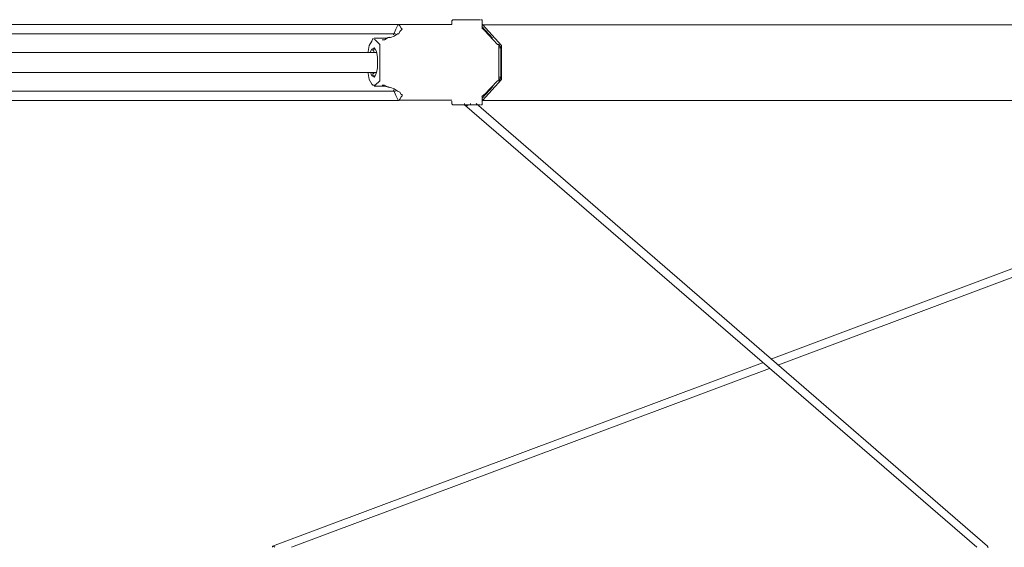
# Model space of a CAD drawing. Header units: millimetres. Extents: x 31.8 to 48.8, y -27.2 to 6.6.
# Tile 24 of 79: x 39.3 to 41.5, y -22.2 to -21. Entities that reach past the tile are written whole.
import ezdxf

# ---------------------------------------------------------------- set-up
doc = ezdxf.new("R2010")
doc.units = ezdxf.units.MM
doc.header["$MEASUREMENT"] = 0
doc.layers.add('Livello 1', color=7, linetype='Continuous', lineweight=0)

msp = doc.modelspace()

# ---------------------------------------------------------------- linework, layer by layer
at = {"layer": 'Livello 1', "color": 250, "lineweight": 5, "true_color": 0x1d1d1b}
for points, knots in [([(40.131, -21.0019), (40.131, -21.0019), (40.0427, -21.0019), (40.0427, -21.0019), (40.0427, -21.0019), (39.8793, -21.0019), (39.8793, -21.0019), (39.8793, -21.0019), (39.7158, -21.0019), (39.7158, -21.0019), (39.7158, -21.0019), (39.5526, -21.0019), (39.5526, -21.0019), (39.5526, -21.0019), (39.3864, -21.0019), (39.3864, -21.0019), (39.3864, -21.0019), (39.22, -21.0019), (39.22, -21.0019), (39.22, -21.0019), (39.0541, -21.0019), (39.0541, -21.0019), (39.0541, -21.0019), (38.8879, -21.0019), (38.8879, -21.0019), (38.8879, -21.0019), (38.722, -21.0019), (38.722, -21.0019), (38.722, -21.0019), (38.5556, -21.0019), (38.5556, -21.0019), (38.5556, -21.0019), (38.3896, -21.0019), (38.3896, -21.0019), (38.3896, -21.0019), (38.2235, -21.0019), (38.2235, -21.0019), (38.2235, -21.0019), (38.0575, -21.0019), (38.0575, -21.0019), (38.0575, -21.0019), (37.8938, -21.0019), (37.8938, -21.0019), (37.8938, -21.0019), (37.7304, -21.0019), (37.7304, -21.0019), (37.7304, -21.0019), (37.6448, -21.0019), (37.6448, -21.0019)], [0, 0, 0, 0, 1, 1, 1, 2, 2, 2, 3, 3, 3, 4, 4, 4, 5, 5, 5, 6, 6, 6, 7, 7, 7, 8, 8, 8, 9, 9, 9, 10, 10, 10, 11, 11, 11, 12, 12, 12, 13, 13, 13, 14, 14, 14, 15, 15, 15, 16, 16, 16, 16]), ([(40.133, -21.0049), (40.133, -21.0049), (40.1357, -21.0098), (40.1357, -21.0098), (40.1357, -21.0098), (40.1384, -21.0125), (40.1384, -21.0125), (40.1384, -21.0125), (40.133, -21.018), (40.133, -21.018), (40.133, -21.018), (40.1303, -21.0234), (40.1303, -21.0234), (40.1303, -21.0234), (40.1276, -21.0234), (40.1276, -21.0234), (40.1276, -21.0234), (40.1195, -21.0286), (40.1195, -21.0286), (40.1195, -21.0286), (40.1116, -21.0313), (40.1116, -21.0313), (40.1116, -21.0313), (40.1062, -21.0313), (40.1062, -21.0313), (40.1062, -21.0313), (40.098, -21.0367), (40.098, -21.0367), (40.098, -21.0367), (40.0926, -21.0367), (40.0926, -21.0367)], [0, 0, 0, 0, 1, 1, 1, 2, 2, 2, 3, 3, 3, 4, 4, 4, 5, 5, 5, 6, 6, 6, 7, 7, 7, 8, 8, 8, 9, 9, 9, 10, 10, 10, 10]), ([(40.129, -21.0015), (40.129, -21.0015), (40.1235, -21.0121), (40.1235, -21.0121), (40.1235, -21.0121), (40.1183, -21.0252), (40.1183, -21.0252)], [0, 0, 0, 0, 1, 1, 1, 2, 2, 2, 2]), ([(40.2563, -20.9909), (40.2563, -20.9909), (40.2536, -20.9909), (40.2536, -20.9909), (40.2536, -20.9909), (40.2509, -20.9936), (40.2509, -20.9936)], [0, 0, 0, 0, 1, 1, 1, 2, 2, 2, 2]), ([(40.2552, -20.9909), (40.2552, -20.9909), (40.2552, -20.9909), (40.2552, -20.9909), (40.2552, -20.9909), (40.2604, -20.9909), (40.2604, -20.9909), (40.2604, -20.9909), (40.2712, -20.9909), (40.2712, -20.9909), (40.2712, -20.9909), (40.282, -20.9909), (40.282, -20.9909), (40.282, -20.9909), (40.2929, -20.9909), (40.2929, -20.9909), (40.2929, -20.9909), (40.3035, -20.9909), (40.3035, -20.9909), (40.3035, -20.9909), (40.3114, -20.9909), (40.3114, -20.9909), (40.3114, -20.9909), (40.3168, -20.9909), (40.3168, -20.9909)], [0, 0, 0, 0, 1, 1, 1, 2, 2, 2, 3, 3, 3, 4, 4, 4, 5, 5, 5, 6, 6, 6, 7, 7, 7, 8, 8, 8, 8]), ([(40.3206, -20.9936), (40.3206, -20.9936), (40.3206, -20.9936), (40.3206, -20.9936), (40.3206, -20.9936), (40.3206, -20.9909), (40.3206, -20.9909), (40.3206, -20.9909), (40.3179, -20.9909), (40.3179, -20.9909)], [0, 0, 0, 0, 1, 1, 1, 2, 2, 2, 3, 3, 3, 3]), ([(40.3206, -21.0094), (40.3206, -21.0094), (40.3206, -21.0094), (40.3206, -21.0094), (40.3206, -21.0094), (40.3206, -21.0067), (40.3206, -21.0067)], [0, 0, 0, 0, 1, 1, 1, 2, 2, 2, 2]), ([(44.0977, -21.0022), (44.0977, -21.0022), (44.095, -21.0022), (44.095, -21.0022), (44.095, -21.0022), (44.0871, -21.0022), (44.0871, -21.0022), (44.0871, -21.0022), (44.0736, -21.0022), (44.0736, -21.0022), (44.0736, -21.0022), (44.0548, -21.0022), (44.0548, -21.0022), (44.0548, -21.0022), (44.0307, -21.0022), (44.0307, -21.0022), (44.0307, -21.0022), (43.9986, -21.0022), (43.9986, -21.0022), (43.9986, -21.0022), (43.9639, -21.0022), (43.9639, -21.0022), (43.9639, -21.0022), (43.9234, -21.0022), (43.9234, -21.0022), (43.9234, -21.0022), (43.8778, -21.0022), (43.8778, -21.0022), (43.8778, -21.0022), (43.8268, -21.0022), (43.8268, -21.0022), (43.8268, -21.0022), (43.7733, -21.0022), (43.7733, -21.0022), (43.7733, -21.0022), (43.7117, -21.0022), (43.7117, -21.0022), (43.7117, -21.0022), (43.6446, -21.0022), (43.6446, -21.0022), (43.6446, -21.0022), (43.5749, -21.0022), (43.5749, -21.0022), (43.5749, -21.0022), (43.497, -21.0022), (43.497, -21.0022), (43.497, -21.0022), (43.4164, -21.0022), (43.4164, -21.0022), (43.4164, -21.0022), (43.3308, -21.0022), (43.3308, -21.0022), (43.3308, -21.0022), (43.2421, -21.0022), (43.2421, -21.0022), (43.2421, -21.0022), (43.1457, -21.0022), (43.1457, -21.0022), (43.1457, -21.0022), (43.049, -21.0022), (43.049, -21.0022), (43.049, -21.0022), (42.9445, -21.0022), (42.9445, -21.0022), (42.9445, -21.0022), (42.8373, -21.0022), (42.8373, -21.0022), (42.8373, -21.0022), (42.7246, -21.0022), (42.7246, -21.0022), (42.7246, -21.0022), (42.6092, -21.0022), (42.6092, -21.0022), (42.6092, -21.0022), (42.4887, -21.0022), (42.4887, -21.0022), (42.4887, -21.0022), (42.3652, -21.0022), (42.3652, -21.0022), (42.3652, -21.0022), (42.2392, -21.0022), (42.2392, -21.0022), (42.2392, -21.0022), (42.1078, -21.0022), (42.1078, -21.0022), (42.1078, -21.0022), (41.9737, -21.0022), (41.9737, -21.0022), (41.9737, -21.0022), (41.8369, -21.0022), (41.8369, -21.0022), (41.8369, -21.0022), (41.6976, -21.0022), (41.6976, -21.0022), (41.6976, -21.0022), (41.5554, -21.0022), (41.5554, -21.0022), (41.5554, -21.0022), (41.4077, -21.0022), (41.4077, -21.0022), (41.4077, -21.0022), (41.2603, -21.0022), (41.2603, -21.0022), (41.2603, -21.0022), (41.1101, -21.0022), (41.1101, -21.0022), (41.1101, -21.0022), (40.9546, -21.0022), (40.9546, -21.0022), (40.9546, -21.0022), (40.799, -21.0022), (40.799, -21.0022), (40.799, -21.0022), (40.6435, -21.0022), (40.6435, -21.0022), (40.6435, -21.0022), (40.4825, -21.0022), (40.4825, -21.0022), (40.4825, -21.0022), (40.3215, -21.0022), (40.3215, -21.0022)], [0, 0, 0, 0, 1, 1, 1, 2, 2, 2, 3, 3, 3, 4, 4, 4, 5, 5, 5, 6, 6, 6, 7, 7, 7, 8, 8, 8, 9, 9, 9, 10, 10, 10, 11, 11, 11, 12, 12, 12, 13, 13, 13, 14, 14, 14, 15, 15, 15, 16, 16, 16, 17, 17, 17, 18, 18, 18, 19, 19, 19, 20, 20, 20, 21, 21, 21, 22, 22, 22, 23, 23, 23, 24, 24, 24, 25, 25, 25, 26, 26, 26, 27, 27, 27, 28, 28, 28, 29, 29, 29, 30, 30, 30, 31, 31, 31, 32, 32, 32, 33, 33, 33, 34, 34, 34, 35, 35, 35, 36, 36, 36, 37, 37, 37, 38, 38, 38, 39, 39, 39, 40, 40, 40, 40]), ([(40.1231, -21.0232), (40.1231, -21.0232), (40.04, -21.0232), (40.04, -21.0232), (40.04, -21.0232), (39.8763, -21.0232), (39.8763, -21.0232), (39.8763, -21.0232), (39.7129, -21.0232), (39.7129, -21.0232), (39.7129, -21.0232), (39.5492, -21.0232), (39.5492, -21.0232), (39.5492, -21.0232), (39.3828, -21.0232), (39.3828, -21.0232), (39.3828, -21.0232), (39.2193, -21.0232), (39.2193, -21.0232), (39.2193, -21.0232), (39.0532, -21.0232), (39.0532, -21.0232), (39.0532, -21.0232), (38.8866, -21.0232), (38.8866, -21.0232), (38.8866, -21.0232), (38.7204, -21.0232), (38.7204, -21.0232), (38.7204, -21.0232), (38.5542, -21.0232), (38.5542, -21.0232), (38.5542, -21.0232), (38.3881, -21.0232), (38.3881, -21.0232), (38.3881, -21.0232), (38.2244, -21.0232), (38.2244, -21.0232), (38.2244, -21.0232), (38.0607, -21.0232), (38.0607, -21.0232), (38.0607, -21.0232), (37.8972, -21.0232), (37.8972, -21.0232), (37.8972, -21.0232), (37.7336, -21.0232), (37.7336, -21.0232), (37.7336, -21.0232), (37.6505, -21.0232), (37.6505, -21.0232)], [0, 0, 0, 0, 1, 1, 1, 2, 2, 2, 3, 3, 3, 4, 4, 4, 5, 5, 5, 6, 6, 6, 7, 7, 7, 8, 8, 8, 9, 9, 9, 10, 10, 10, 11, 11, 11, 12, 12, 12, 13, 13, 13, 14, 14, 14, 15, 15, 15, 16, 16, 16, 16]), ([(37.6527, -21.0232), (37.6527, -21.0232), (37.7974, -21.0232), (37.7974, -21.0232), (37.7974, -21.0232), (37.9636, -21.0232), (37.9636, -21.0232), (37.9636, -21.0232), (38.1296, -21.0232), (38.1296, -21.0232), (38.1296, -21.0232), (38.2959, -21.0232), (38.2959, -21.0232), (38.2959, -21.0232), (38.4646, -21.0232), (38.4646, -21.0232), (38.4646, -21.0232), (38.6335, -21.0232), (38.6335, -21.0232), (38.6335, -21.0232), (38.8021, -21.0232), (38.8021, -21.0232), (38.8021, -21.0232), (38.971, -21.0232), (38.971, -21.0232), (38.971, -21.0232), (39.1399, -21.0232), (39.1399, -21.0232), (39.1399, -21.0232), (39.3087, -21.0232), (39.3087, -21.0232), (39.3087, -21.0232), (39.4774, -21.0232), (39.4774, -21.0232), (39.4774, -21.0232), (39.646, -21.0232), (39.646, -21.0232), (39.646, -21.0232), (39.8122, -21.0232), (39.8122, -21.0232), (39.8122, -21.0232), (39.9786, -21.0232), (39.9786, -21.0232), (39.9786, -21.0232), (40.1231, -21.0232), (40.1231, -21.0232)], [0, 0, 0, 0, 1, 1, 1, 2, 2, 2, 3, 3, 3, 4, 4, 4, 5, 5, 5, 6, 6, 6, 7, 7, 7, 8, 8, 8, 9, 9, 9, 10, 10, 10, 11, 11, 11, 12, 12, 12, 13, 13, 13, 14, 14, 14, 15, 15, 15, 15]), ([(40.0768, -21.0367), (40.0768, -21.0367), (40.0714, -21.034), (40.0714, -21.034), (40.0714, -21.034), (40.0687, -21.0394), (40.0687, -21.0394), (40.0687, -21.0394), (40.0633, -21.0498), (40.0633, -21.0498), (40.0633, -21.0498), (40.0605, -21.0631), (40.0605, -21.0631), (40.0605, -21.0631), (40.0605, -21.0658), (40.0605, -21.0658)], [0, 0, 0, 0, 1, 1, 1, 2, 2, 2, 3, 3, 3, 4, 4, 4, 5, 5, 5, 5]), ([(40.0872, -21.0498), (40.0872, -21.0498), (40.0872, -21.0498), (40.0872, -21.0498), (40.0872, -21.0498), (40.0872, -21.0471), (40.0872, -21.0471)], [0, 0, 0, 0, 1, 1, 1, 2, 2, 2, 2]), ([(40.1089, -21.0308), (40.1089, -21.0308), (40.1007, -21.0333), (40.1007, -21.0333), (40.1007, -21.0333), (40.0874, -21.0333), (40.0874, -21.0333)], [0, 0, 0, 0, 1, 1, 1, 2, 2, 2, 2]), ([(40.3554, -21.0471), (40.3554, -21.0471), (40.3581, -21.0471), (40.3581, -21.0471), (40.3581, -21.0471), (40.3581, -21.0498), (40.3581, -21.0498)], [0, 0, 0, 0, 1, 1, 1, 2, 2, 2, 2]), ([(40.3642, -21.0525), (40.3642, -21.0525), (40.3642, -21.0525), (40.3642, -21.0525), (40.3642, -21.0525), (40.3642, -21.0498), (40.3642, -21.0498)], [0, 0, 0, 0, 1, 1, 1, 2, 2, 2, 2]), ([(40.0802, -21.0658), (40.0802, -21.0658), (40.0694, -21.0658), (40.0694, -21.0658), (40.0694, -21.0658), (39.9892, -21.0658), (39.9892, -21.0658), (39.9892, -21.0658), (39.9222, -21.0658), (39.9222, -21.0658), (39.9222, -21.0658), (39.8736, -21.0658), (39.8736, -21.0658), (39.8736, -21.0658), (39.828, -21.0658), (39.828, -21.0658), (39.828, -21.0658), (39.7799, -21.0658), (39.7799, -21.0658), (39.7799, -21.0658), (39.7316, -21.0658), (39.7316, -21.0658), (39.7316, -21.0658), (39.4661, -21.0658), (39.4661, -21.0658), (39.4661, -21.0658), (39.3051, -21.0658), (39.3051, -21.0658), (39.3051, -21.0658), (39.1469, -21.0658), (39.1469, -21.0658), (39.1469, -21.0658), (38.9967, -21.0658), (38.9967, -21.0658), (38.9967, -21.0658), (38.8545, -21.0658), (38.8545, -21.0658), (38.8545, -21.0658), (38.6965, -21.0658), (38.6965, -21.0658), (38.6965, -21.0658), (38.5355, -21.0658), (38.5355, -21.0658), (38.5355, -21.0658), (38.3935, -21.0658), (38.3935, -21.0658), (38.3935, -21.0658), (38.3395, -21.0658), (38.3395, -21.0658), (38.3395, -21.0658), (38.2779, -21.0658), (38.2779, -21.0658), (38.2779, -21.0658), (38.2029, -21.0658), (38.2029, -21.0658), (38.2029, -21.0658), (38.1117, -21.0658), (38.1117, -21.0658), (38.1117, -21.0658), (38.0099, -21.0658), (38.0099, -21.0658), (38.0099, -21.0658), (37.8918, -21.0658), (37.8918, -21.0658), (37.8918, -21.0658), (37.7631, -21.0658), (37.7631, -21.0658), (37.7631, -21.0658), (37.6907, -21.0658), (37.6907, -21.0658)], [0, 0, 0, 0, 1, 1, 1, 2, 2, 2, 3, 3, 3, 4, 4, 4, 5, 5, 5, 6, 6, 6, 7, 7, 7, 8, 8, 8, 9, 9, 9, 10, 10, 10, 11, 11, 11, 12, 12, 12, 13, 13, 13, 14, 14, 14, 15, 15, 15, 16, 16, 16, 17, 17, 17, 18, 18, 18, 19, 19, 19, 20, 20, 20, 21, 21, 21, 22, 22, 22, 23, 23, 23, 23]), ([(40.082, -21.087), (40.082, -21.087), (40.082, -21.0764), (40.082, -21.0764), (40.082, -21.0764), (40.0795, -21.0631), (40.0795, -21.0631), (40.0795, -21.0631), (40.0768, -21.0579), (40.0768, -21.0579), (40.0768, -21.0579), (40.0741, -21.0552), (40.0741, -21.0552), (40.0741, -21.0552), (40.0687, -21.0579), (40.0687, -21.0579), (40.0687, -21.0579), (40.066, -21.0631), (40.066, -21.0631), (40.066, -21.0631), (40.066, -21.0658), (40.066, -21.0658)], [0, 0, 0, 0, 1, 1, 1, 2, 2, 2, 3, 3, 3, 4, 4, 4, 5, 5, 5, 6, 6, 6, 7, 7, 7, 7]), ([(40.0741, -21.0631), (40.0741, -21.0631), (40.0714, -21.0606), (40.0714, -21.0606), (40.0714, -21.0606), (40.0714, -21.0579), (40.0714, -21.0579)], [0, 0, 0, 0, 1, 1, 1, 2, 2, 2, 2]), ([(40.066, -21.111), (40.066, -21.111), (40.066, -21.111), (40.066, -21.111), (40.066, -21.111), (40.0687, -21.1189), (40.0687, -21.1189), (40.0687, -21.1189), (40.0741, -21.1216), (40.0741, -21.1216), (40.0741, -21.1216), (40.0768, -21.1189), (40.0768, -21.1189), (40.0768, -21.1189), (40.0795, -21.111), (40.0795, -21.111), (40.0795, -21.111), (40.082, -21.1004), (40.082, -21.1004), (40.082, -21.1004), (40.082, -21.087), (40.082, -21.087)], [0, 0, 0, 0, 1, 1, 1, 2, 2, 2, 3, 3, 3, 4, 4, 4, 5, 5, 5, 6, 6, 6, 7, 7, 7, 7]), ([(37.6907, -21.111), (37.6907, -21.111), (37.7175, -21.111), (37.7175, -21.111), (37.7175, -21.111), (37.8006, -21.111), (37.8006, -21.111), (37.8006, -21.111), (37.865, -21.111), (37.865, -21.111), (37.865, -21.111), (37.913, -21.111), (37.913, -21.111), (37.913, -21.111), (37.9589, -21.111), (37.9589, -21.111), (37.9589, -21.111), (38.0072, -21.111), (38.0072, -21.111), (38.0072, -21.111), (38.0553, -21.111), (38.0553, -21.111), (38.0553, -21.111), (38.3237, -21.111), (38.3237, -21.111), (38.3237, -21.111), (38.4817, -21.111), (38.4817, -21.111), (38.4817, -21.111), (38.6402, -21.111), (38.6402, -21.111), (38.6402, -21.111), (38.7901, -21.111), (38.7901, -21.111), (38.7901, -21.111), (38.9324, -21.111), (38.9324, -21.111), (38.9324, -21.111), (39.0906, -21.111), (39.0906, -21.111), (39.0906, -21.111), (39.2516, -21.111), (39.2516, -21.111), (39.2516, -21.111), (39.3963, -21.111), (39.3963, -21.111), (39.3963, -21.111), (39.4471, -21.111), (39.4471, -21.111), (39.4471, -21.111), (39.509, -21.111), (39.509, -21.111), (39.509, -21.111), (39.5867, -21.111), (39.5867, -21.111), (39.5867, -21.111), (39.6754, -21.111), (39.6754, -21.111), (39.6754, -21.111), (39.7772, -21.111), (39.7772, -21.111), (39.7772, -21.111), (39.8951, -21.111), (39.8951, -21.111), (39.8951, -21.111), (40.024, -21.111), (40.024, -21.111), (40.024, -21.111), (40.0802, -21.111), (40.0802, -21.111)], [0, 0, 0, 0, 1, 1, 1, 2, 2, 2, 3, 3, 3, 4, 4, 4, 5, 5, 5, 6, 6, 6, 7, 7, 7, 8, 8, 8, 9, 9, 9, 10, 10, 10, 11, 11, 11, 12, 12, 12, 13, 13, 13, 14, 14, 14, 15, 15, 15, 16, 16, 16, 17, 17, 17, 18, 18, 18, 19, 19, 19, 20, 20, 20, 21, 21, 21, 22, 22, 22, 23, 23, 23, 23]), ([(40.0605, -21.111), (40.0605, -21.111), (40.0605, -21.1137), (40.0605, -21.1137), (40.0605, -21.1137), (40.0633, -21.127), (40.0633, -21.127), (40.0633, -21.127), (40.0687, -21.1374), (40.0687, -21.1374), (40.0687, -21.1374), (40.0714, -21.1401), (40.0714, -21.1401), (40.0714, -21.1401), (40.0768, -21.1401), (40.0768, -21.1401)], [0, 0, 0, 0, 1, 1, 1, 2, 2, 2, 3, 3, 3, 4, 4, 4, 5, 5, 5, 5]), ([(40.0714, -21.1189), (40.0714, -21.1189), (40.0714, -21.1189), (40.0714, -21.1189), (40.0714, -21.1189), (40.0714, -21.1164), (40.0714, -21.1164), (40.0714, -21.1164), (40.0714, -21.1137), (40.0714, -21.1137), (40.0714, -21.1137), (40.0741, -21.1137), (40.0741, -21.1137)], [0, 0, 0, 0, 1, 1, 1, 2, 2, 2, 3, 3, 3, 4, 4, 4, 4]), ([(40.0768, -21.1189), (40.0768, -21.1189), (40.0768, -21.1189), (40.0768, -21.1189), (40.0768, -21.1189), (40.0714, -21.1189), (40.0714, -21.1189)], [0, 0, 0, 0, 1, 1, 1, 2, 2, 2, 2]), ([(40.0872, -21.1297), (40.0872, -21.1297), (40.0872, -21.1297), (40.0872, -21.1297), (40.0872, -21.1297), (40.0872, -21.127), (40.0872, -21.127)], [0, 0, 0, 0, 1, 1, 1, 2, 2, 2, 2]), ([(40.0926, -21.1401), (40.0926, -21.1401), (40.0926, -21.1401), (40.0926, -21.1401), (40.0926, -21.1401), (40.098, -21.1401), (40.098, -21.1401), (40.098, -21.1401), (40.1034, -21.1428), (40.1034, -21.1428), (40.1034, -21.1428), (40.1116, -21.1455), (40.1116, -21.1455), (40.1116, -21.1455), (40.1195, -21.1482), (40.1195, -21.1482), (40.1195, -21.1482), (40.1276, -21.1536), (40.1276, -21.1536), (40.1276, -21.1536), (40.133, -21.1561), (40.133, -21.1561), (40.133, -21.1561), (40.1357, -21.1613), (40.1357, -21.1613), (40.1357, -21.1613), (40.1384, -21.1613), (40.1384, -21.1613), (40.1384, -21.1613), (40.1384, -21.164), (40.1384, -21.164), (40.1384, -21.164), (40.1357, -21.1667), (40.1357, -21.1667), (40.1357, -21.1667), (40.133, -21.1722), (40.133, -21.1722)], [0, 0, 0, 0, 1, 1, 1, 2, 2, 2, 3, 3, 3, 4, 4, 4, 5, 5, 5, 6, 6, 6, 7, 7, 7, 8, 8, 8, 9, 9, 9, 10, 10, 10, 11, 11, 11, 12, 12, 12, 12]), ([(40.3581, -21.127), (40.3581, -21.127), (40.3581, -21.127), (40.3581, -21.127), (40.3581, -21.127), (40.3581, -21.1297), (40.3581, -21.1297), (40.3581, -21.1297), (40.3554, -21.1297), (40.3554, -21.1297)], [0, 0, 0, 0, 1, 1, 1, 2, 2, 2, 3, 3, 3, 3]), ([(40.3642, -21.127), (40.3642, -21.127), (40.3642, -21.127), (40.3642, -21.127), (40.3642, -21.127), (40.3642, -21.1243), (40.3642, -21.1243)], [0, 0, 0, 0, 1, 1, 1, 2, 2, 2, 2]), ([(37.6505, -21.1536), (37.6505, -21.1536), (37.7336, -21.1536), (37.7336, -21.1536), (37.7336, -21.1536), (37.8972, -21.1536), (37.8972, -21.1536), (37.8972, -21.1536), (38.0607, -21.1536), (38.0607, -21.1536), (38.0607, -21.1536), (38.2244, -21.1536), (38.2244, -21.1536), (38.2244, -21.1536), (38.3881, -21.1536), (38.3881, -21.1536), (38.3881, -21.1536), (38.5542, -21.1536), (38.5542, -21.1536), (38.5542, -21.1536), (38.7204, -21.1536), (38.7204, -21.1536), (38.7204, -21.1536), (38.8866, -21.1536), (38.8866, -21.1536), (38.8866, -21.1536), (39.0532, -21.1536), (39.0532, -21.1536), (39.0532, -21.1536), (39.2193, -21.1536), (39.2193, -21.1536), (39.2193, -21.1536), (39.3828, -21.1536), (39.3828, -21.1536), (39.3828, -21.1536), (39.5492, -21.1536), (39.5492, -21.1536), (39.5492, -21.1536), (39.7129, -21.1536), (39.7129, -21.1536), (39.7129, -21.1536), (39.8763, -21.1536), (39.8763, -21.1536), (39.8763, -21.1536), (40.04, -21.1536), (40.04, -21.1536), (40.04, -21.1536), (40.1231, -21.1536), (40.1231, -21.1536)], [0, 0, 0, 0, 1, 1, 1, 2, 2, 2, 3, 3, 3, 4, 4, 4, 5, 5, 5, 6, 6, 6, 7, 7, 7, 8, 8, 8, 9, 9, 9, 10, 10, 10, 11, 11, 11, 12, 12, 12, 13, 13, 13, 14, 14, 14, 15, 15, 15, 16, 16, 16, 16]), ([(37.6527, -21.1534), (37.6527, -21.1534), (37.7974, -21.1534), (37.7974, -21.1534), (37.7974, -21.1534), (37.9636, -21.1534), (37.9636, -21.1534), (37.9636, -21.1534), (38.1296, -21.1534), (38.1296, -21.1534), (38.1296, -21.1534), (38.2959, -21.1534), (38.2959, -21.1534), (38.2959, -21.1534), (38.4646, -21.1534), (38.4646, -21.1534), (38.4646, -21.1534), (38.6335, -21.1534), (38.6335, -21.1534), (38.6335, -21.1534), (38.8021, -21.1534), (38.8021, -21.1534), (38.8021, -21.1534), (38.971, -21.1534), (38.971, -21.1534), (38.971, -21.1534), (39.1399, -21.1534), (39.1399, -21.1534), (39.1399, -21.1534), (39.3087, -21.1534), (39.3087, -21.1534), (39.3087, -21.1534), (39.4774, -21.1534), (39.4774, -21.1534), (39.4774, -21.1534), (39.646, -21.1534), (39.646, -21.1534), (39.646, -21.1534), (39.8122, -21.1534), (39.8122, -21.1534), (39.8122, -21.1534), (39.9786, -21.1534), (39.9786, -21.1534), (39.9786, -21.1534), (40.1231, -21.1534), (40.1231, -21.1534)], [0, 0, 0, 0, 1, 1, 1, 2, 2, 2, 3, 3, 3, 4, 4, 4, 5, 5, 5, 6, 6, 6, 7, 7, 7, 8, 8, 8, 9, 9, 9, 10, 10, 10, 11, 11, 11, 12, 12, 12, 13, 13, 13, 14, 14, 14, 15, 15, 15, 15]), ([(40.0874, -21.1424), (40.0874, -21.1424), (40.098, -21.1424), (40.098, -21.1424), (40.098, -21.1424), (40.1089, -21.1451), (40.1089, -21.1451)], [0, 0, 0, 0, 1, 1, 1, 2, 2, 2, 2]), ([(40.1183, -21.1503), (40.1183, -21.1503), (40.1235, -21.1636), (40.1235, -21.1636), (40.1235, -21.1636), (40.129, -21.174), (40.129, -21.174)], [0, 0, 0, 0, 1, 1, 1, 2, 2, 2, 2]), ([(40.131, -21.1746), (40.131, -21.1746), (40.0427, -21.1746), (40.0427, -21.1746), (40.0427, -21.1746), (39.882, -21.1746), (39.882, -21.1746), (39.882, -21.1746), (39.7158, -21.1746), (39.7158, -21.1746), (39.7158, -21.1746), (39.5526, -21.1746), (39.5526, -21.1746), (39.5526, -21.1746), (39.3864, -21.1746), (39.3864, -21.1746), (39.3864, -21.1746), (39.22, -21.1746), (39.22, -21.1746), (39.22, -21.1746), (39.0541, -21.1746), (39.0541, -21.1746), (39.0541, -21.1746), (38.8879, -21.1746), (38.8879, -21.1746), (38.8879, -21.1746), (38.722, -21.1746), (38.722, -21.1746), (38.722, -21.1746), (38.5556, -21.1746), (38.5556, -21.1746), (38.5556, -21.1746), (38.3896, -21.1746), (38.3896, -21.1746), (38.3896, -21.1746), (38.2235, -21.1746), (38.2235, -21.1746), (38.2235, -21.1746), (38.0575, -21.1746), (38.0575, -21.1746), (38.0575, -21.1746), (37.8938, -21.1746), (37.8938, -21.1746), (37.8938, -21.1746), (37.7304, -21.1746), (37.7304, -21.1746), (37.7304, -21.1746), (37.6448, -21.1746), (37.6448, -21.1746)], [0, 0, 0, 0, 1, 1, 1, 2, 2, 2, 3, 3, 3, 4, 4, 4, 5, 5, 5, 6, 6, 6, 7, 7, 7, 8, 8, 8, 9, 9, 9, 10, 10, 10, 11, 11, 11, 12, 12, 12, 13, 13, 13, 14, 14, 14, 15, 15, 15, 16, 16, 16, 16]), ([(40.2509, -21.1821), (40.2509, -21.1821), (40.2509, -21.1821), (40.2509, -21.1821), (40.2509, -21.1821), (40.2536, -21.1846), (40.2536, -21.1846), (40.2536, -21.1846), (40.2563, -21.1846), (40.2563, -21.1846)], [0, 0, 0, 0, 1, 1, 1, 2, 2, 2, 3, 3, 3, 3]), ([(40.3168, -21.1848), (40.3168, -21.1848), (40.3168, -21.1848), (40.3168, -21.1848), (40.3168, -21.1848), (40.3114, -21.1848), (40.3114, -21.1848), (40.3114, -21.1848), (40.3035, -21.1848), (40.3035, -21.1848), (40.3035, -21.1848), (40.2929, -21.1848), (40.2929, -21.1848), (40.2929, -21.1848), (40.282, -21.1848), (40.282, -21.1848), (40.282, -21.1848), (40.2712, -21.1848), (40.2712, -21.1848), (40.2712, -21.1848), (40.2604, -21.1848), (40.2604, -21.1848), (40.2604, -21.1848), (40.2552, -21.1848), (40.2552, -21.1848)], [0, 0, 0, 0, 1, 1, 1, 2, 2, 2, 3, 3, 3, 4, 4, 4, 5, 5, 5, 6, 6, 6, 7, 7, 7, 8, 8, 8, 8]), ([(40.28, -21.1816), (40.28, -21.1816), (40.28, -21.1816), (40.28, -21.1816), (40.28, -21.1816), (40.28, -21.1844), (40.28, -21.1844), (40.28, -21.1844), (40.2827, -21.1844), (40.2827, -21.1844), (40.2827, -21.1844), (40.2827, -21.1871), (40.2827, -21.1871), (40.2827, -21.1871), (40.2854, -21.1871), (40.2854, -21.1871)], [0, 0, 0, 0, 1, 1, 1, 2, 2, 2, 3, 3, 3, 4, 4, 4, 5, 5, 5, 5]), ([(40.2854, -21.1871), (40.2854, -21.1871), (40.2854, -21.1871), (40.2854, -21.1871), (40.2854, -21.1871), (40.2881, -21.1844), (40.2881, -21.1844), (40.2881, -21.1844), (40.2908, -21.1844), (40.2908, -21.1844), (40.2908, -21.1844), (40.2935, -21.1844), (40.2935, -21.1844), (40.2935, -21.1844), (40.2935, -21.1816), (40.2935, -21.1816)], [0, 0, 0, 0, 1, 1, 1, 2, 2, 2, 3, 3, 3, 4, 4, 4, 5, 5, 5, 5]), ([(40.3179, -21.1846), (40.3179, -21.1846), (40.3179, -21.1846), (40.3179, -21.1846), (40.3179, -21.1846), (40.3206, -21.1846), (40.3206, -21.1846), (40.3206, -21.1846), (40.3206, -21.1821), (40.3206, -21.1821)], [0, 0, 0, 0, 1, 1, 1, 2, 2, 2, 3, 3, 3, 3]), ([(40.3206, -21.1688), (40.3206, -21.1688), (40.3206, -21.1688), (40.3206, -21.1688), (40.3206, -21.1688), (40.3206, -21.1661), (40.3206, -21.1661)], [0, 0, 0, 0, 1, 1, 1, 2, 2, 2, 2]), ([(40.3215, -21.1746), (40.3215, -21.1746), (40.4825, -21.1746), (40.4825, -21.1746), (40.4825, -21.1746), (40.6435, -21.1746), (40.6435, -21.1746), (40.6435, -21.1746), (40.799, -21.1746), (40.799, -21.1746), (40.799, -21.1746), (40.9546, -21.1746), (40.9546, -21.1746), (40.9546, -21.1746), (41.1101, -21.1746), (41.1101, -21.1746), (41.1101, -21.1746), (41.2603, -21.1746), (41.2603, -21.1746), (41.2603, -21.1746), (41.4077, -21.1746), (41.4077, -21.1746), (41.4077, -21.1746), (41.5554, -21.1746), (41.5554, -21.1746), (41.5554, -21.1746), (41.6976, -21.1746), (41.6976, -21.1746), (41.6976, -21.1746), (41.8369, -21.1746), (41.8369, -21.1746), (41.8369, -21.1746), (41.9737, -21.1746), (41.9737, -21.1746), (41.9737, -21.1746), (42.1078, -21.1746), (42.1078, -21.1746), (42.1078, -21.1746), (42.2392, -21.1746), (42.2392, -21.1746), (42.2392, -21.1746), (42.3652, -21.1746), (42.3652, -21.1746), (42.3652, -21.1746), (42.4887, -21.1746), (42.4887, -21.1746), (42.4887, -21.1746), (42.6092, -21.1746), (42.6092, -21.1746), (42.6092, -21.1746), (42.7246, -21.1746), (42.7246, -21.1746), (42.7246, -21.1746), (42.8373, -21.1746), (42.8373, -21.1746), (42.8373, -21.1746), (42.9445, -21.1746), (42.9445, -21.1746), (42.9445, -21.1746), (43.049, -21.1746), (43.049, -21.1746), (43.049, -21.1746), (43.1457, -21.1746), (43.1457, -21.1746), (43.1457, -21.1746), (43.2421, -21.1746), (43.2421, -21.1746), (43.2421, -21.1746), (43.3308, -21.1746), (43.3308, -21.1746), (43.3308, -21.1746), (43.4164, -21.1746), (43.4164, -21.1746), (43.4164, -21.1746), (43.497, -21.1746), (43.497, -21.1746), (43.497, -21.1746), (43.5749, -21.1746), (43.5749, -21.1746), (43.5749, -21.1746), (43.6446, -21.1746), (43.6446, -21.1746), (43.6446, -21.1746), (43.7117, -21.1746), (43.7117, -21.1746), (43.7117, -21.1746), (43.7733, -21.1746), (43.7733, -21.1746), (43.7733, -21.1746), (43.8268, -21.1746), (43.8268, -21.1746), (43.8268, -21.1746), (43.8778, -21.1746), (43.8778, -21.1746), (43.8778, -21.1746), (43.9234, -21.1746), (43.9234, -21.1746), (43.9234, -21.1746), (43.9639, -21.1746), (43.9639, -21.1746), (43.9639, -21.1746), (43.9986, -21.1746), (43.9986, -21.1746), (43.9986, -21.1746), (44.0307, -21.1746), (44.0307, -21.1746), (44.0307, -21.1746), (44.0548, -21.1746), (44.0548, -21.1746), (44.0548, -21.1746), (44.0736, -21.1746), (44.0736, -21.1746), (44.0736, -21.1746), (44.0871, -21.1746), (44.0871, -21.1746), (44.0871, -21.1746), (44.095, -21.1746), (44.095, -21.1746), (44.095, -21.1746), (44.0977, -21.1746), (44.0977, -21.1746)], [0, 0, 0, 0, 1, 1, 1, 2, 2, 2, 3, 3, 3, 4, 4, 4, 5, 5, 5, 6, 6, 6, 7, 7, 7, 8, 8, 8, 9, 9, 9, 10, 10, 10, 11, 11, 11, 12, 12, 12, 13, 13, 13, 14, 14, 14, 15, 15, 15, 16, 16, 16, 17, 17, 17, 18, 18, 18, 19, 19, 19, 20, 20, 20, 21, 21, 21, 22, 22, 22, 23, 23, 23, 24, 24, 24, 25, 25, 25, 26, 26, 26, 27, 27, 27, 28, 28, 28, 29, 29, 29, 30, 30, 30, 31, 31, 31, 32, 32, 32, 33, 33, 33, 34, 34, 34, 35, 35, 35, 36, 36, 36, 37, 37, 37, 38, 38, 38, 39, 39, 39, 40, 40, 40, 40]), ([(39.8427, -22.1895), (39.8427, -22.1895), (39.8427, -22.1895), (39.8427, -22.1895), (39.8427, -22.1895), (39.8454, -22.1895), (39.8454, -22.1895), (39.8454, -22.1895), (39.8481, -22.1922), (39.8481, -22.1922)], [0, 0, 0, 0, 1, 1, 1, 2, 2, 2, 3, 3, 3, 3]), ([(41.4734, -22.1922), (41.4734, -22.1922), (41.4734, -22.1922), (41.4734, -22.1922), (41.4734, -22.1922), (41.4707, -22.1922), (41.4707, -22.1922), (41.4707, -22.1922), (41.4707, -22.1895), (41.4707, -22.1895)], [0, 0, 0, 0, 1, 1, 1, 2, 2, 2, 3, 3, 3, 3])]:
    msp.add_open_spline(points, degree=3, knots=knots, dxfattribs=at)
for points in [[(40.2509, -21.0015), (40.2509, -21.0015), (40.1303, -21.0015), (40.1303, -21.0015)], [(40.133, -21.0049), (40.133, -21.0049), (40.1303, -21.0022), (40.1303, -21.0022)], [(40.2509, -20.9936), (40.2509, -20.9936), (40.2509, -20.9988), (40.2509, -20.9988)], [(40.2509, -20.9988), (40.2509, -20.9988), (40.2509, -21.0015), (40.2509, -21.0015)], [(40.3195, -21.0067), (40.3195, -21.0067), (40.3437, -21.0333), (40.3437, -21.0333)], [(40.3206, -21.0067), (40.3206, -21.0067), (40.3206, -20.9936), (40.3206, -20.9936)], [(40.3642, -21.0498), (40.3642, -21.0498), (40.3213, -21.0019), (40.3213, -21.0019)], [(40.3195, -21.0094), (40.3195, -21.0094), (40.3249, -21.0148), (40.3249, -21.0148)], [(40.3258, -21.0153), (40.3258, -21.0153), (40.3554, -21.0471), (40.3554, -21.0471)], [(40.0874, -21.0333), (40.0874, -21.0333), (40.0741, -21.0333), (40.0741, -21.0333)], [(40.0872, -21.0471), (40.0872, -21.0471), (40.0768, -21.0367), (40.0768, -21.0367)], [(40.0872, -21.127), (40.0872, -21.127), (40.0872, -21.0498), (40.0872, -21.0498)], [(40.3572, -21.0466), (40.3572, -21.0466), (40.3626, -21.0545), (40.3626, -21.0545)], [(40.3581, -21.0498), (40.3581, -21.0498), (40.3581, -21.127), (40.3581, -21.127)], [(40.0714, -21.0579), (40.0714, -21.0579), (40.0768, -21.0579), (40.0768, -21.0579)], [(40.3581, -21.0552), (40.3581, -21.0552), (40.3635, -21.0552), (40.3635, -21.0552)], [(40.3626, -21.0545), (40.3626, -21.0545), (40.3626, -21.1209), (40.3626, -21.1209)], [(40.3642, -21.1243), (40.3642, -21.1243), (40.3642, -21.0525), (40.3642, -21.0525)], [(40.0768, -21.1401), (40.0768, -21.1401), (40.0872, -21.1297), (40.0872, -21.1297)], [(40.3213, -21.1746), (40.3213, -21.1746), (40.3642, -21.127), (40.3642, -21.127)], [(40.3554, -21.1297), (40.3554, -21.1297), (40.3258, -21.1613), (40.3258, -21.1613)], [(40.3581, -21.1216), (40.3581, -21.1216), (40.3635, -21.1216), (40.3635, -21.1216)], [(40.3635, -21.1216), (40.3635, -21.1216), (40.3581, -21.1297), (40.3581, -21.1297)], [(40.0741, -21.1424), (40.0741, -21.1424), (40.0874, -21.1424), (40.0874, -21.1424)], [(40.3249, -21.1609), (40.3249, -21.1609), (40.3195, -21.1661), (40.3195, -21.1661)], [(40.3446, -21.1428), (40.3446, -21.1428), (40.3204, -21.1695), (40.3204, -21.1695)], [(40.1303, -21.1746), (40.1303, -21.1746), (40.133, -21.1722), (40.133, -21.1722)], [(40.1303, -21.1742), (40.1303, -21.1742), (40.2509, -21.1742), (40.2509, -21.1742)], [(40.2509, -21.1767), (40.2509, -21.1767), (40.2509, -21.1821), (40.2509, -21.1821)], [(40.28, -21.1844), (40.28, -21.1844), (41.4468, -22.192), (41.4468, -22.192)], [(41.4709, -22.1895), (41.4709, -22.1895), (40.3069, -21.1816), (40.3069, -21.1816)], [(40.3206, -21.1821), (40.3206, -21.1821), (40.3206, -21.1688), (40.3206, -21.1688)], [(40.3213, -21.1746), (40.3213, -21.1746), (40.3213, -21.1719), (40.3213, -21.1719)], [(42.5305, -21.1816), (42.5305, -21.1816), (40.9774, -21.7639), (40.9774, -21.7639)], [(40.9934, -21.7772), (40.9934, -21.7772), (42.5706, -21.1871), (42.5706, -21.1871)], [(40.9584, -21.772), (40.9584, -21.772), (39.8429, -22.1895), (39.8429, -22.1895)], [(39.8858, -22.192), (39.8858, -22.192), (40.9747, -21.7851), (40.9747, -21.7851)], [(39.8429, -22.1895), (39.8429, -22.1895), (39.8429, -22.192), (39.8429, -22.192)]]:
    msp.add_open_spline(points, degree=3, dxfattribs=at)

doc.saveas('drawing.dxf')
